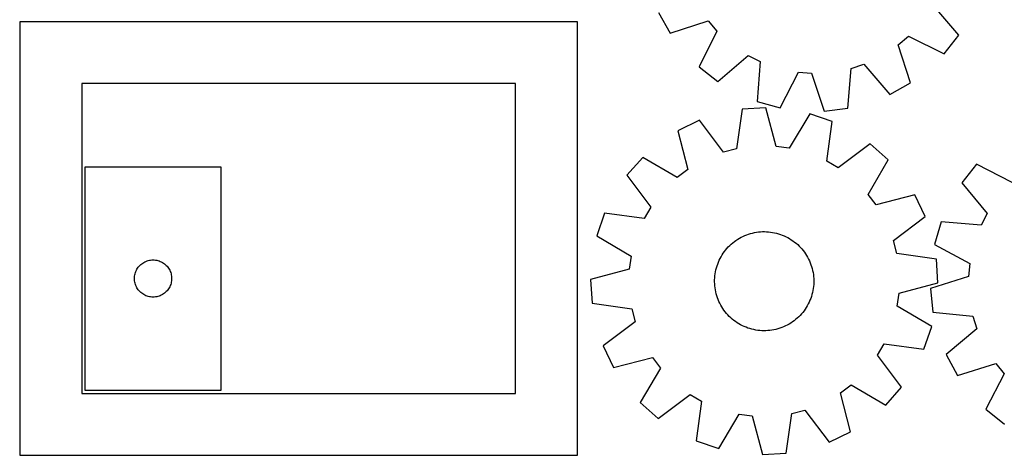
# Model space of a CAD drawing. Header units: millimetres. Extents: x 7 to 1243, y 7 to 1319.
# Tile 2 of 22: x 278 to 754, y 7 to 218. Entities that reach past the tile are written whole.
import ezdxf

# ---------------------------------------------------------------- set-up
doc = ezdxf.new("R2010")
doc.units = ezdxf.units.MM
doc.layers.add('CUT', color=7, linetype='CONTINUOUS', true_color=0x000000)

msp = doc.modelspace()

# ---------------------------------------------------------------- linework, layer by layer
at = {"layer": 'CUT'}
for p, q in [((732.510829, 210.048759), (719.931372, 224.786455)), ((587.158548, 221.028337), (592.827044, 210.980769)), ((548.037628, 216.610626), (278.037628, 216.610626)), ((278.037628, 216.610626), (278.037628, 6.610626)), ((548.037628, 6.610626), (548.037628, 216.610626)), ((592.827044, 210.980769), (611.256849, 216.9628)), ((611.256849, 216.9628), (615.448046, 212.086679)), ((615.448046, 212.086679), (606.7654, 194.76461)), ((703.199136, 205.458163), (708.075257, 209.649359)), ((708.075257, 209.649359), (725.397326, 200.966714)), ((725.397326, 200.966714), (732.510829, 210.048759)), ((709.181167, 187.028357), (703.199136, 205.458163)), ((615.847445, 187.651107), (630.585141, 200.230564)), ((630.585141, 200.230564), (636.323313, 197.329517)), ((636.323313, 197.329517), (634.930463, 178.003307)), ((680.343948, 194.004299), (686.452798, 196.010449)), ((686.452798, 196.010449), (699.133599, 181.359862)), ((606.7654, 194.76461), (615.847445, 187.651107)), ((646.043398, 174.906835), (654.845304, 192.16861)), ((654.845304, 192.16861), (661.256866, 191.684296)), ((661.256866, 191.684296), (667.365861, 173.296185)), ((678.817843, 174.688155), (680.343948, 194.004299)), ((518.037628, 186.610626), (308.037628, 186.610626)), ((308.037628, 186.610626), (308.037628, 36.610626)), ((518.037628, 36.610626), (518.037628, 186.610626)), ((699.133599, 181.359862), (709.181167, 187.028357)), ((634.930463, 178.003307), (646.043398, 174.906835)), ((627.62091, 174.254502), (624.899246, 155.070265)), ((639.137194, 174.933234), (627.62091, 174.254502)), ((644.093501, 156.201512), (639.137194, 174.933234)), ((660.318639, 172.002704), (650.462659, 155.320315)), ((671.218037, 168.222679), (660.318639, 172.002704)), ((667.365861, 173.296185), (678.817843, 174.688155)), ((606.930341, 168.856171), (596.550422, 163.822014)), ((618.677692, 153.447013), (606.930341, 168.856171)), ((668.628747, 149.020128), (671.218037, 168.222679)), ((596.550422, 163.822014), (601.377423, 145.056554)), ((689.665675, 157.409434), (674.175863, 145.768637)), ((698.288853, 149.746128), (689.665675, 157.409434)), ((624.899246, 155.070265), (618.677692, 153.447013)), ((650.462659, 155.320315), (644.093501, 156.201512)), ((579.500681, 150.916669), (571.837375, 142.29349)), ((596.250647, 141.175979), (579.500681, 150.916669)), ((674.175863, 145.768637), (668.628747, 149.020128)), ((688.548163, 132.996162), (698.288853, 149.746128)), ((309.574721, 146.235809), (309.574721, 38.235809)), ((375.574721, 146.235809), (309.574721, 146.235809)), ((375.574721, 38.235809), (375.574721, 146.235809)), ((601.377423, 145.056554), (596.250647, 141.175979)), ((741.114612, 147.607489), (733.865894, 138.632994)), ((758.304707, 138.6664), (741.114612, 147.607489)), ((571.837375, 142.29349), (583.478172, 126.803679)), ((733.865894, 138.632994), (746.223228, 123.708561)), ((692.428738, 127.869386), (688.548163, 132.996162)), ((711.194198, 132.696387), (692.428738, 127.869386)), ((716.228356, 122.316468), (711.194198, 132.696387)), ((583.478172, 126.803679), (580.226681, 121.256563)), ((561.02413, 123.845853), (557.244105, 112.946454)), ((580.226681, 121.256563), (561.02413, 123.845853)), ((700.819197, 110.569117), (716.228356, 122.316468)), ((723.933388, 119.696602), (720.670835, 108.631286)), ((743.236571, 118.014479), (723.933388, 119.696602)), ((746.223228, 123.708561), (743.236571, 118.014479)), ((632.651136, 114.260754), (633.607175, 114.472141)), ((633.607175, 114.472141), (634.571041, 114.644357)), ((634.571041, 114.644357), (635.541129, 114.777114)), ((635.541129, 114.777114), (636.515824, 114.870192)), ((636.515824, 114.870192), (637.493505, 114.923437)), ((637.493505, 114.923437), (638.472544, 114.936758)), ((638.472544, 114.936758), (639.451312, 114.910136)), ((639.451312, 114.910136), (640.428179, 114.843612)), ((640.428179, 114.843612), (641.401521, 114.737299)), ((641.401521, 114.737299), (642.369715, 114.591374)), ((642.369715, 114.591374), (643.331152, 114.406078)), ((643.331152, 114.406078), (644.284231, 114.181721)), ((557.244105, 112.946454), (573.926494, 103.090475)), ((623.091827, 109.495937), (623.861472, 110.101199)), ((623.861472, 110.101199), (624.655163, 110.674566)), ((624.655163, 110.674566), (625.471581, 111.215081)), ((625.471581, 111.215081), (626.309366, 111.721847)), ((626.309366, 111.721847), (627.167124, 112.194018)), ((627.167124, 112.194018), (628.043428, 112.63081)), ((628.043428, 112.63081), (628.936819, 113.031495)), ((628.936819, 113.031495), (629.845809, 113.395406)), ((629.845809, 113.395406), (630.768886, 113.721939)), ((630.768886, 113.721939), (631.704514, 114.010548)), ((631.704514, 114.010548), (632.651136, 114.260754)), ((644.284231, 114.181721), (645.227365, 113.918676)), ((645.227365, 113.918676), (646.158985, 113.617381)), ((646.158985, 113.617381), (647.077541, 113.278337)), ((647.077541, 113.278337), (647.981503, 112.902109)), ((647.981503, 112.902109), (648.869367, 112.489322)), ((648.869367, 112.489322), (649.739655, 112.040665)), ((649.739655, 112.040665), (650.590919, 111.556882)), ((650.590919, 111.556882), (651.421741, 111.038781)), ((651.421741, 111.038781), (652.23074, 110.487223)), ((652.23074, 110.487223), (653.016568, 109.903125)), ((653.016568, 109.903125), (653.777917, 109.287461)), ((702.442449, 104.347563), (700.819197, 110.569117)), ((618.479681, 104.456869), (619.047627, 105.254448)), ((619.047627, 105.254448), (619.647633, 106.028198)), ((619.647633, 106.028198), (620.278699, 106.77683)), ((620.278699, 106.77683), (620.939776, 107.4991)), ((620.939776, 107.4991), (621.629763, 108.193803)), ((621.629763, 108.193803), (622.347512, 108.859785)), ((622.347512, 108.859785), (623.091827, 109.495937)), ((653.777917, 109.287461), (654.513521, 108.641255)), ((654.513521, 108.641255), (655.222155, 107.965583)), ((655.222155, 107.965583), (655.902639, 107.261568)), ((655.902639, 107.261568), (656.553841, 106.530384)), ((656.553841, 106.530384), (657.174678, 105.773246)), ((657.174678, 105.773246), (657.764115, 104.991416)), ((657.764115, 104.991416), (658.321172, 104.186194)), ((720.670835, 108.631286), (737.798857, 99.571855)), ((338.074721, 100.030038), (338.594123, 100.307664)), ((338.594123, 100.307664), (339.13057, 100.550725)), ((339.13057, 100.550725), (339.681766, 100.75818)), ((339.681766, 100.75818), (340.24535, 100.929141)), ((340.24535, 100.929141), (340.818908, 101.062876)), ((340.818908, 101.062876), (341.399986, 101.158813)), ((341.399986, 101.158813), (341.986093, 101.216539)), ((341.986093, 101.216539), (342.574721, 101.235809)), ((342.574721, 101.235809), (343.163349, 101.216539)), ((343.163349, 101.216539), (343.749457, 101.158813)), ((343.749457, 101.158813), (344.330534, 101.062876)), ((344.330534, 101.062876), (344.904093, 100.929141)), ((344.904093, 100.929141), (345.467676, 100.75818)), ((345.467676, 100.75818), (346.018872, 100.550725)), ((346.018872, 100.550725), (346.55532, 100.307664)), ((346.55532, 100.307664), (347.074721, 100.030038)), ((573.926494, 103.090475), (573.045298, 96.721316)), ((615.794265, 99.247808), (616.151976, 100.159256)), ((616.151976, 100.159256), (616.546565, 101.055356)), ((616.546565, 101.055356), (616.977377, 101.934615)), ((616.977377, 101.934615), (617.443694, 102.79557)), ((617.443694, 102.79557), (617.94474, 103.636788)), ((617.94474, 103.636788), (618.479681, 104.456869)), ((658.321172, 104.186194), (658.844921, 103.35892)), ((658.844921, 103.35892), (659.334491, 102.510972)), ((659.334491, 102.510972), (659.789068, 101.64376)), ((659.789068, 101.64376), (660.207893, 100.758729)), ((660.207893, 100.758729), (660.590271, 99.857351)), ((721.626687, 101.625899), (702.442449, 104.347563)), ((722.305419, 90.109615), (721.626687, 101.625899)), ((334.05235, 95.128764), (334.259806, 95.67996)), ((334.259806, 95.67996), (334.502867, 96.216407)), ((334.502867, 96.216407), (334.780493, 96.735809)), ((334.780493, 96.735809), (335.091495, 97.235941)), ((335.091495, 97.235941), (335.434541, 97.714662)), ((335.434541, 97.714662), (335.808163, 98.169921)), ((335.808163, 98.169921), (336.21076, 98.59977)), ((336.21076, 98.59977), (336.640609, 99.002367)), ((336.640609, 99.002367), (337.095868, 99.375989)), ((337.095868, 99.375989), (337.574589, 99.719035)), ((337.574589, 99.719035), (338.074721, 100.030038)), ((347.074721, 100.030038), (347.574853, 99.719035)), ((347.574853, 99.719035), (348.053574, 99.375989)), ((348.053574, 99.375989), (348.508834, 99.002367)), ((348.508834, 99.002367), (348.938682, 98.59977)), ((348.938682, 98.59977), (349.34128, 98.169921)), ((349.34128, 98.169921), (349.714901, 97.714662)), ((349.714901, 97.714662), (350.057948, 97.235941)), ((350.057948, 97.235941), (350.36895, 96.735809)), ((350.36895, 96.735809), (350.646576, 96.216407)), ((350.646576, 96.216407), (350.889637, 95.67996)), ((350.889637, 95.67996), (351.097092, 95.128764)), ((573.045298, 96.721316), (554.313575, 91.765009)), ((614.577534, 94.514178), (614.743179, 95.479194)), ((614.743179, 95.479194), (614.948048, 96.436651)), ((614.948048, 96.436651), (615.1918, 97.384955)), ((615.1918, 97.384955), (615.474029, 98.322528)), ((615.474029, 98.322528), (615.794265, 99.247808)), ((660.590271, 99.857351), (660.935565, 98.941127)), ((660.935565, 98.941127), (661.2432, 98.011581)), ((661.2432, 98.011581), (661.512664, 97.07026)), ((661.512664, 97.07026), (661.743508, 96.118732)), ((661.743508, 96.118732), (661.935349, 95.15858)), ((737.798857, 99.571855), (737.218576, 93.168265)), ((333.574721, 92.235809), (333.593991, 92.824437)), ((333.593991, 91.647181), (333.574721, 92.235809)), ((333.593991, 92.824437), (333.651718, 93.410545)), ((333.651718, 91.061073), (333.593991, 91.647181)), ((333.651718, 93.410545), (333.747654, 93.991622)), ((333.747654, 90.479996), (333.651718, 91.061073)), ((333.747654, 93.991622), (333.881389, 94.56518)), ((333.881389, 94.56518), (334.05235, 95.128764)), ((351.097092, 95.128764), (351.268054, 94.56518)), ((351.268054, 94.56518), (351.401789, 93.991622)), ((351.401789, 93.991622), (351.497725, 93.410545)), ((351.497725, 91.061073), (351.401789, 90.479996)), ((351.497725, 93.410545), (351.555452, 92.824437)), ((351.555452, 91.647181), (351.497725, 91.061073)), ((351.555452, 92.824437), (351.574721, 92.235809)), ((351.574721, 92.235809), (351.555452, 91.647181)), ((554.313575, 91.765009), (554.992307, 80.248726)), ((614.311718, 90.610772), (614.31837, 91.58988)), ((614.345008, 89.632209), (614.311718, 90.610772)), ((614.31837, 91.58988), (614.364953, 92.567901)), ((614.364953, 92.567901), (614.451389, 93.543208)), ((614.451389, 93.543208), (614.577534, 94.514178)), ((661.935349, 95.15858), (662.087867, 94.191402)), ((662.087867, 94.191402), (662.200809, 93.218807)), ((662.200809, 93.218807), (662.273985, 92.242416)), ((662.273985, 92.242416), (662.307275, 91.263852)), ((662.307275, 91.263852), (662.300623, 90.284745)), ((737.218576, 93.168265), (718.74104, 87.335336)), ((333.881389, 89.906438), (333.747654, 90.479996)), ((334.05235, 89.342854), (333.881389, 89.906438)), ((334.259806, 88.791658), (334.05235, 89.342854)), ((334.502867, 88.255211), (334.259806, 88.791658)), ((334.780493, 87.735809), (334.502867, 88.255211)), ((335.091495, 87.235677), (334.780493, 87.735809)), ((335.434541, 86.756956), (335.091495, 87.235677)), ((335.808163, 86.301697), (335.434541, 86.756956)), ((336.21076, 85.871848), (335.808163, 86.301697)), ((336.640609, 85.469251), (336.21076, 85.871848)), ((348.938682, 85.871848), (348.508834, 85.469251)), ((349.34128, 86.301697), (348.938682, 85.871848)), ((349.714901, 86.756956), (349.34128, 86.301697)), ((350.057948, 87.235677), (349.714901, 86.756956)), ((350.36895, 87.735809), (350.057948, 87.235677)), ((350.646576, 88.255211), (350.36895, 87.735809)), ((350.889637, 88.791658), (350.646576, 88.255211)), ((351.097092, 89.342854), (350.889637, 88.791658)), ((351.268054, 89.906438), (351.097092, 89.342854)), ((351.401789, 90.479996), (351.268054, 89.906438)), ((614.418185, 88.655817), (614.345008, 89.632209)), ((614.531126, 87.683223), (614.418185, 88.655817)), ((614.683644, 86.716045), (614.531126, 87.683223)), ((614.875485, 85.755893), (614.683644, 86.716045)), ((661.875814, 86.39543), (661.670945, 85.437973)), ((662.041459, 87.360447), (661.875814, 86.39543)), ((662.167605, 88.331417), (662.041459, 87.360447)), ((662.254041, 89.306724), (662.167605, 88.331417)), ((662.300623, 90.284745), (662.254041, 89.306724)), ((703.573696, 85.153308), (722.305419, 90.109615)), ((718.74104, 87.335336), (719.961347, 75.863792)), ((337.095868, 85.095629), (336.640609, 85.469251)), ((337.574589, 84.752582), (337.095868, 85.095629)), ((338.074721, 84.44158), (337.574589, 84.752582)), ((338.594123, 84.163954), (338.074721, 84.44158)), ((339.13057, 83.920893), (338.594123, 84.163954)), ((339.681766, 83.713438), (339.13057, 83.920893)), ((340.24535, 83.542476), (339.681766, 83.713438)), ((340.818908, 83.408741), (340.24535, 83.542476)), ((341.399986, 83.312805), (340.818908, 83.408741)), ((341.986093, 83.255079), (341.399986, 83.312805)), ((342.574721, 83.235809), (341.986093, 83.255079)), ((343.163349, 83.255079), (342.574721, 83.235809)), ((343.749457, 83.312805), (343.163349, 83.255079)), ((344.330534, 83.408741), (343.749457, 83.312805)), ((344.904093, 83.542476), (344.330534, 83.408741)), ((345.467676, 83.713438), (344.904093, 83.542476)), ((346.018872, 83.920893), (345.467676, 83.713438)), ((346.55532, 84.163954), (346.018872, 83.920893)), ((347.074721, 84.44158), (346.55532, 84.163954)), ((347.574853, 84.752582), (347.074721, 84.44158)), ((348.053574, 85.095629), (347.574853, 84.752582)), ((348.508834, 85.469251), (348.053574, 85.095629)), ((615.10633, 84.804365), (614.875485, 85.755893)), ((615.375794, 83.863044), (615.10633, 84.804365)), ((615.683429, 82.933498), (615.375794, 83.863044)), ((616.028722, 82.017273), (615.683429, 82.933498)), ((616.4111, 81.115895), (616.028722, 82.017273)), ((616.829926, 80.230864), (616.4111, 81.115895)), ((660.467018, 81.715368), (660.072428, 80.819269)), ((660.824728, 82.626817), (660.467018, 81.715368)), ((661.144965, 83.552097), (660.824728, 82.626817)), ((661.427193, 84.48967), (661.144965, 83.552097)), ((661.670945, 85.437973), (661.427193, 84.48967)), ((702.692499, 78.78415), (703.573696, 85.153308)), ((554.992307, 80.248726), (574.176544, 77.527062)), ((574.176544, 77.527062), (575.799796, 71.305507)), ((617.284502, 79.363653), (616.829926, 80.230864)), ((617.774072, 78.515705), (617.284502, 79.363653)), ((618.297822, 77.688431), (617.774072, 78.515705)), ((618.854878, 76.883209), (618.297822, 77.688431)), ((619.444316, 76.101378), (618.854878, 76.883209)), ((657.571366, 76.620176), (656.971361, 75.846427)), ((658.139312, 77.417755), (657.571366, 76.620176)), ((658.674253, 78.237837), (658.139312, 77.417755)), ((659.1753, 79.079055), (658.674253, 78.237837)), ((659.641617, 79.94001), (659.1753, 79.079055)), ((660.072428, 80.819269), (659.641617, 79.94001)), ((719.374888, 68.92817), (702.692499, 78.78415)), ((620.065152, 75.344241), (619.444316, 76.101378)), ((620.716354, 74.613056), (620.065152, 75.344241)), ((621.396839, 73.909042), (620.716354, 74.613056)), ((622.105472, 73.233369), (621.396839, 73.909042)), ((622.841076, 72.587163), (622.105472, 73.233369)), ((623.602426, 71.971499), (622.841076, 72.587163)), ((624.388254, 71.387402), (623.602426, 71.971499)), ((652.757522, 71.773425), (651.96383, 71.200059)), ((653.527166, 72.378688), (652.757522, 71.773425)), ((654.271482, 73.01484), (653.527166, 72.378688)), ((654.989231, 73.680821), (654.271482, 73.01484)), ((655.679218, 74.375525), (654.989231, 73.680821)), ((656.340294, 75.097794), (655.679218, 74.375525)), ((656.971361, 75.846427), (656.340294, 75.097794)), ((719.961347, 75.863792), (739.25247, 74.048579)), ((739.25247, 74.048579), (741.166909, 67.910369)), ((575.799796, 71.305507), (560.390638, 59.558157)), ((625.197252, 70.835844), (624.388254, 71.387402)), ((626.028075, 70.317742), (625.197252, 70.835844)), ((626.879338, 69.83396), (626.028075, 70.317742)), ((627.749626, 69.385302), (626.879338, 69.83396)), ((628.63749, 68.972516), (627.749626, 69.385302)), ((629.541452, 68.596287), (628.63749, 68.972516)), ((630.460008, 68.257243), (629.541452, 68.596287)), ((631.391628, 67.955948), (630.460008, 68.257243)), ((632.334763, 67.692903), (631.391628, 67.955948)), ((633.287841, 67.468546), (632.334763, 67.692903)), ((634.249278, 67.283251), (633.287841, 67.468546)), ((635.217473, 67.137325), (634.249278, 67.283251)), ((636.190814, 67.031012), (635.217473, 67.137325)), ((637.167681, 66.964489), (636.190814, 67.031012)), ((638.146449, 66.937866), (637.167681, 66.964489)), ((639.125488, 66.951188), (638.146449, 66.937866)), ((640.103169, 67.004432), (639.125488, 66.951188)), ((641.077865, 67.097511), (640.103169, 67.004432)), ((642.047953, 67.230268), (641.077865, 67.097511)), ((643.011819, 67.402483), (642.047953, 67.230268)), ((643.967858, 67.61387), (643.011819, 67.402483)), ((644.914479, 67.864077), (643.967858, 67.61387)), ((645.850107, 68.152686), (644.914479, 67.864077)), ((646.773184, 68.479218), (645.850107, 68.152686)), ((647.682175, 68.84313), (646.773184, 68.479218)), ((648.575565, 69.243815), (647.682175, 68.84313)), ((649.451869, 69.680607), (648.575565, 69.243815)), ((650.309627, 70.152778), (649.451869, 69.680607)), ((651.147412, 70.659543), (650.309627, 70.152778)), ((651.96383, 71.200059), (651.147412, 70.659543)), ((715.594864, 58.028772), (719.374888, 68.92817)), ((741.166909, 67.910369), (726.328056, 55.450399)), ((560.390638, 59.558157), (565.424795, 49.178238)), ((693.140821, 55.070946), (696.392312, 60.618062)), ((696.392312, 60.618062), (715.594864, 58.028772)), ((565.424795, 49.178238), (584.190255, 54.005238)), ((584.190255, 54.005238), (588.07083, 48.878463)), ((704.781619, 39.581134), (693.140821, 55.070946)), ((726.328056, 55.450399), (731.845443, 45.319066)), ((588.07083, 48.878463), (578.33014, 32.128497)), ((731.845443, 45.319066), (750.362769, 51.02442)), ((750.362769, 51.02442), (754.48047, 46.086078)), ((754.48047, 46.086078), (745.539382, 28.895984)), ((309.574721, 38.235809), (375.574721, 38.235809)), ((675.241571, 36.818071), (680.368346, 40.698646)), ((680.368346, 40.698646), (697.118313, 30.957956)), ((697.118313, 30.957956), (704.781619, 39.581134)), ((308.037628, 36.610626), (518.037628, 36.610626)), ((586.953319, 24.46519), (602.44313, 36.105988)), ((602.44313, 36.105988), (607.990246, 32.854497)), ((680.068571, 18.052611), (675.241571, 36.818071)), ((578.33014, 32.128497), (586.953319, 24.46519)), ((607.990246, 32.854497), (605.400957, 13.651945)), ((745.539382, 28.895984), (754.513877, 21.647265)), ((616.300355, 9.871921), (626.156334, 26.55431)), ((626.156334, 26.55431), (632.525493, 25.673113)), ((632.525493, 25.673113), (637.4818, 6.94139)), ((648.998083, 7.620122), (651.719747, 26.80436)), ((651.719747, 26.80436), (657.941302, 28.427612)), ((657.941302, 28.427612), (669.688652, 13.018453)), ((669.688652, 13.018453), (680.068571, 18.052611)), ((605.400957, 13.651945), (616.300355, 9.871921)), ((278.037628, 6.610626), (548.037628, 6.610626)), ((637.4818, 6.94139), (648.998083, 7.620122))]:
    msp.add_line(p, q, dxfattribs=at)

doc.saveas('drawing.dxf')
